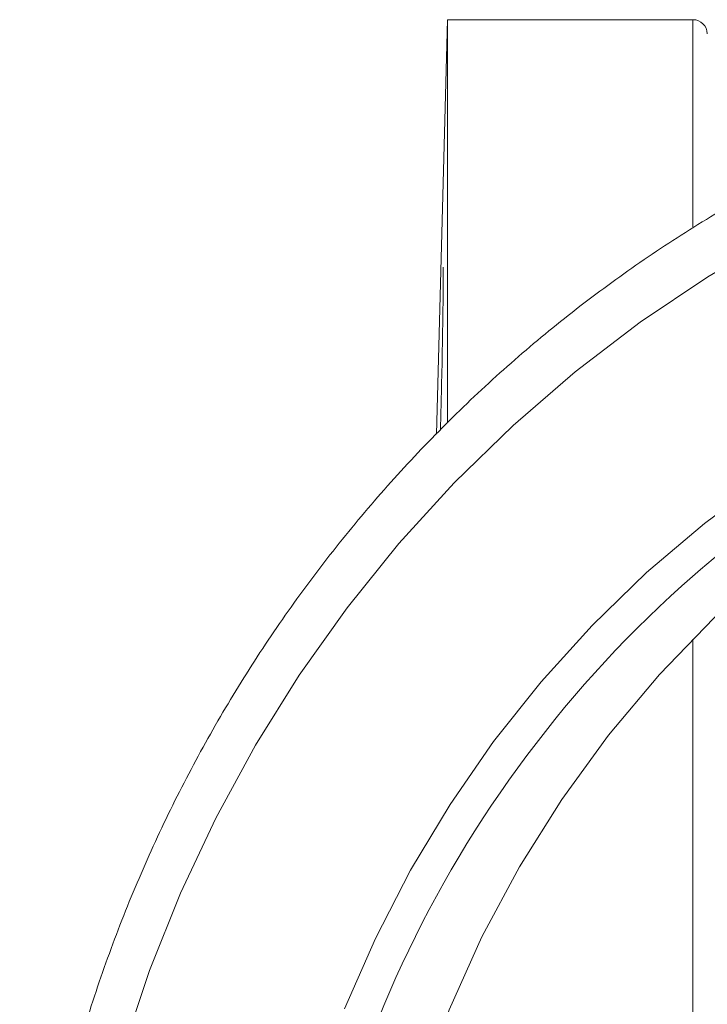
# Model space of a CAD drawing. Header units: millimetres. Extents: x -45 to 292, y 70 to 312.
# Tile 6 of 16: x -45 to 3, y 223 to 291. Entities that reach past the tile are written whole.
import ezdxf

# ---------------------------------------------------------------- set-up
doc = ezdxf.new("R2010")
doc.units = ezdxf.units.MM

msp = doc.modelspace()

# ---------------------------------------------------------------- linework, layer by layer
at = {"color": 7, "linetype": 'Continuous', "lineweight": 15}
for p, q in [((-15.319, 290.932), (-16.072, 262.179)), ((1.707, 290.932), (-15.319, 290.932)), ((-15.319, 263), (-15.319, 290.932))]:
    msp.add_line(p, q, dxfattribs=at)
at = {"color": 8, "linetype": 'Continuous', "lineweight": 15}
for p, q in [((1.707, 276.557), (1.707, 290.932)), ((1.707, 209.109), (1.707, 247.962))]:
    msp.add_line(p, q, dxfattribs=at)
at = {"color": 7, "linetype": 'Continuous', "lineweight": 15, "flags": 128}
for points in [[(-37.808, 219.492), (-35.981, 224.974), (-33.837, 230.331), (-31.385, 235.545), (-28.633, 240.596), (-25.592, 245.466), (-22.272, 250.137), (-18.686, 254.591), (-14.847, 258.814), (-10.768, 262.789), (-6.465, 266.501), (-1.954, 269.938), (2.75, 273.087), (7.629, 275.935), (12.665, 278.474), (17.84, 280.693), (23.135, 282.585), (28.531, 284.142), (34.008, 285.359), (39.545, 286.232), (45.124, 286.756), (50.722, 286.932)], [(-22.454, 222.312), (-20.315, 227.199), (-17.872, 231.932), (-15.135, 236.488), (-12.116, 240.85), (-8.828, 244.998), (-5.285, 248.914), (-1.502, 252.582), (2.505, 255.987), (6.718, 259.112), (11.12, 261.946), (15.691, 264.475), (20.412, 266.69), (25.263, 268.58), (30.222, 270.137), (35.27, 271.356), (40.384, 272.23), (45.542, 272.756), (50.722, 272.932)], [(-19.937, 206.296), (-18.72, 211.723), (-17.141, 217.05), (-15.208, 222.25), (-12.929, 227.299), (-10.317, 232.17), (-7.384, 236.842), (-4.143, 241.291), (-0.612, 245.496), (3.194, 249.436), (7.255, 253.092), (11.553, 256.447), (16.065, 259.483), (20.771, 262.188), (25.647, 264.546), (30.67, 266.548), (35.815, 268.182), (41.058, 269.442)]]:
    msp.add_lwpolyline(points, dxfattribs=at)
at = {"color": 7, "linetype": 'Continuous', "lineweight": 15}
for centre, radius, start, end in [((1.707, 289.932), 1, 1.5, 90), ((51.227, 195.562), 75.34, 51.21645, 131.86931)]:
    msp.add_arc(centre, radius, start, end, dxfattribs=at)
at = {"color": 8, "linetype": 'Continuous', "lineweight": 15}
msp.add_arc((55.638, 190.925), 81.737, 132.00234, 227.03816, dxfattribs=at)
at = {"color": 7, "linetype": 'Continuous', "lineweight": 15}
for points, knots in [([(22.819, 286.333), (22.59, 286.265), (20.62, 285.678), (16.994, 284.286), (11.968, 282.143), (7.076, 279.682), (2.323, 276.948), (-2.273, 273.941), (-6.699, 270.671), (-10.94, 267.15), (-14.984, 263.388), (-18.816, 259.396), (-22.426, 255.188), (-25.801, 250.777), (-28.932, 246.177), (-31.807, 241.402), (-34.419, 236.467), (-36.758, 231.388), (-38.817, 226.181), (-40.59, 220.862), (-42.072, 215.449), (-43.256, 209.958), (-44.14, 204.407), (-44.721, 198.812), (-44.997, 193.193), (-44.967, 187.567), (-44.632, 181.951), (-43.991, 176.364), (-43.047, 170.822), (-41.804, 165.344), (-40.265, 159.947), (-38.434, 154.648), (-36.319, 149.464), (-33.925, 144.41), (-31.26, 139.504), (-28.332, 134.761), (-25.151, 130.196), (-21.727, 125.822), (-18.071, 121.655), (-14.194, 117.706), (-10.108, 113.99), (-5.827, 110.517), (-1.364, 107.298), (3.267, 104.344), (8.049, 101.661), (12.975, 99.273), (17.301, 97.425), (20.021, 96.496), (21.019, 96.155)], [0, 0, 0, 0, 0.002932, 0.025272, 0.047614, 0.069958, 0.092303, 0.114651, 0.137001, 0.159354, 0.181709, 0.204067, 0.226427, 0.248789, 0.271154, 0.293521, 0.315891, 0.338262, 0.360635, 0.38301, 0.405387, 0.427765, 0.450144, 0.472524, 0.494904, 0.517285, 0.539667, 0.562048, 0.58443, 0.606811, 0.629191, 0.65157, 0.673949, 0.696326, 0.718702, 0.741076, 0.763448, 0.785818, 0.808186, 0.830551, 0.852914, 0.875275, 0.897633, 0.919988, 0.942341, 0.964692, 0.98704, 1, 1, 1, 1]), ([(-15.802, 262.461), (-15.785, 263.074), (-15.743, 264.661), (-15.685, 267.371), (-15.636, 270.146), (-15.608, 272.304), (-15.603, 273.644), (-15.618, 273.731), (-15.625, 273.77)], [0, 0, 0, 0, 0.115259, 0.29849, 0.481679, 0.664814, 0.847904, 1, 1, 1, 1])]:
    msp.add_open_spline(points, degree=3, knots=knots, dxfattribs=at)

doc.saveas('drawing.dxf')
